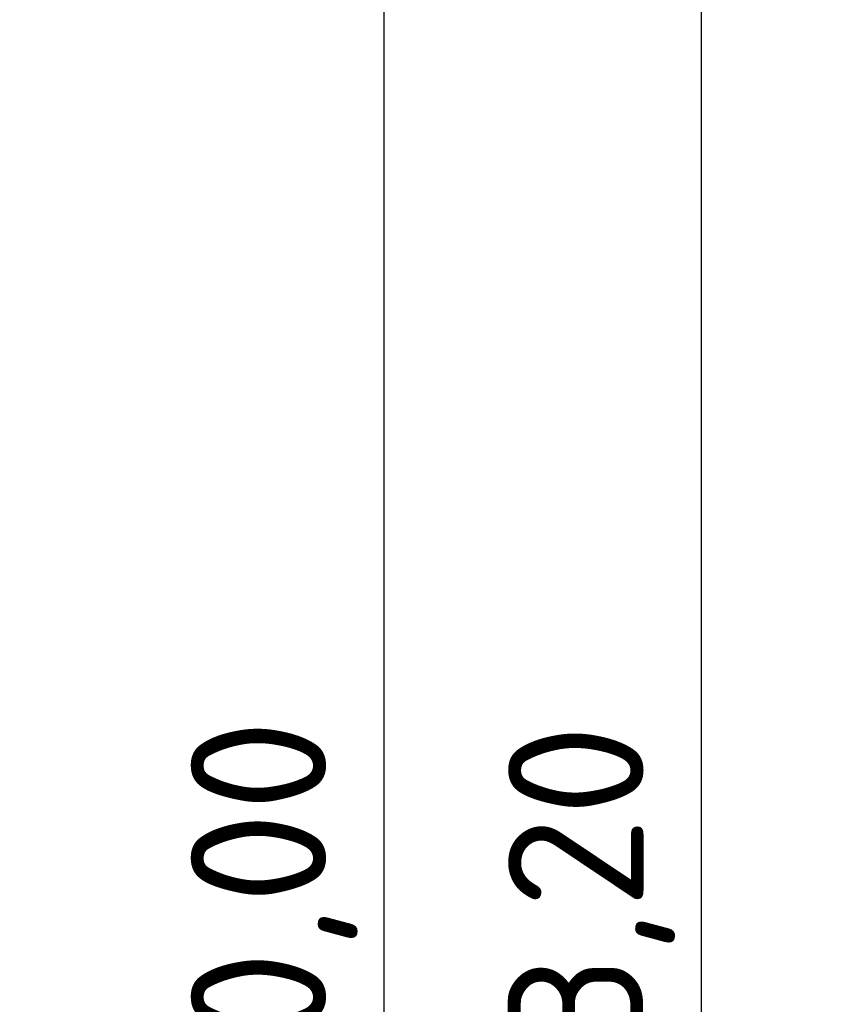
# Model space of a CAD drawing. Header units: millimetres. Extents: x 0 to 14369, y -869 to 2970.
# Tile 210 of 256: x 1415 to 1624, y 2136 to 2391. Entities that reach past the tile are written whole.
import ezdxf

# ---------------------------------------------------------------- set-up
doc = ezdxf.new("R2010")
doc.units = ezdxf.units.MM
doc.header["$LTSCALE"] = 10
doc.layers.add('Bemaßung (ISO)', color=7, linetype='Continuous', lineweight=25)
doc.styles.add('Notiztext (DIN)', font='isocpeur.ttf')
doc.dimstyles.new('Standard (DIN)', dxfattribs={"dimscale": 10, "dimtxt": 3.5, "dimasz": 2.5, "dimexe": 3.175, "dimexo": 0.8, "dimgap": 0.8, "dimtad": 1, "dimrnd": 1e-08, "dimzin": 0, "dimtxsty": 'Notiztext (DIN)', "dimcen": 0.09, "dimdle": 10, "dimclrd": 256, "dimclre": 256, "dimclrt": 256, "dimadec": 0, "dimazin": 0, "dimtfac": 1, "dimtmove": 0, "dimatfit": 3, "dimfxl": 1, "dimtolj": 1, "dimtzin": 0, "dimlwd": -1, "dimlwe": -1, "dimarcsym": 0})

# ---------------------------------------------------------------- blocks, each defined once
blk = doc.blocks.new('*D13')
at = {"layer": 'Bemaßung (ISO)', "transparency": 16777216}
for p, q in [((1297.65, 2633.51), (1541.4, 2633.51)), ((1509.65, 1658.51), (1509.65, 2608.51)), ((1293.8, 1633.51), (1541.4, 1633.51))]:
    blk.add_line(p, q, dxfattribs=at)
for points in [[(1505.49, 2608.51), (1513.82, 2608.51), (1509.65, 2633.51)], [(1505.49, 1658.51), (1513.82, 1658.51), (1509.65, 1633.51)]]:
    blk.add_solid(points, dxfattribs=at)
at = {"layer": 'Defpoints', "color": 0, "transparency": 16777216}
for p in [(1289.65, 2633.51), (1509.65, 2633.51), (1285.8, 1633.51)]:
    blk.add_point(p, dxfattribs=at)
at = {"layer": 'Bemaßung (ISO)', "transparency": 16777216, "insert": (1459.65, 2060.89), "char_height": 35, "attachment_point": 1, "rotation": 90, "style": 'Notiztext (DIN)'}
blk.add_mtext('\\A1;1000,00', dxfattribs=at)
blk = doc.blocks.new('*D16')
at = {"layer": 'Bemaßung (ISO)', "transparency": 16777216}
for p, q in [((1319.75, 2563.11), (1623.5, 2563.11)), ((1591.75, 1734.91), (1591.75, 2538.11)), ((1319.75, 1709.91), (1623.5, 1709.91))]:
    blk.add_line(p, q, dxfattribs=at)
for points in [[(1587.59, 2538.11), (1595.92, 2538.11), (1591.75, 2563.11)], [(1587.59, 1734.91), (1595.92, 1734.91), (1591.75, 1709.91)]]:
    blk.add_solid(points, dxfattribs=at)
at = {"layer": 'Defpoints', "color": 0, "transparency": 16777216}
for p in [(1311.75, 2563.11), (1591.75, 2563.11), (1311.75, 1709.91)]:
    blk.add_point(p, dxfattribs=at)
at = {"layer": 'Bemaßung (ISO)', "transparency": 16777216, "insert": (1541.75, 2072.64), "char_height": 35, "attachment_point": 1, "rotation": 90, "style": 'Notiztext (DIN)'}
blk.add_mtext('\\A1;853,20', dxfattribs=at)

msp = doc.modelspace()

# ---------------------------------------------------------------- dimensions: what is measured, and where the dimension line sits
at = {"layer": 'Bemaßung (ISO)'}
for base, p1, p2, picture, middle in [((1509.655, 2633.514), (1285.805, 1633.514), (1289.655, 2633.514), '*D13', (1509.655, 2133.514)), ((1591.754, 2563.113), (1311.754, 1709.915), (1311.754, 2563.113), '*D16', (1591.754, 2136.514))]:
    dim = msp.add_linear_dim(base=base, p1=p1, p2=p2, angle=90, dimstyle='Standard (DIN)', override={"dimgap": 0.8, "dimdec": 2, "dimtol": 0, "dimlim": 0, "dimtp": 0, "dimtm": 0, "dimtdec": 2, "dimtofl": 0, "dimatfit": 1}, dxfattribs=at)
    dim.commit()
    dim.dimension.update_dxf_attribs({"geometry": picture, "text_midpoint": middle, "dimtype": 160})

doc.saveas('drawing.dxf')
